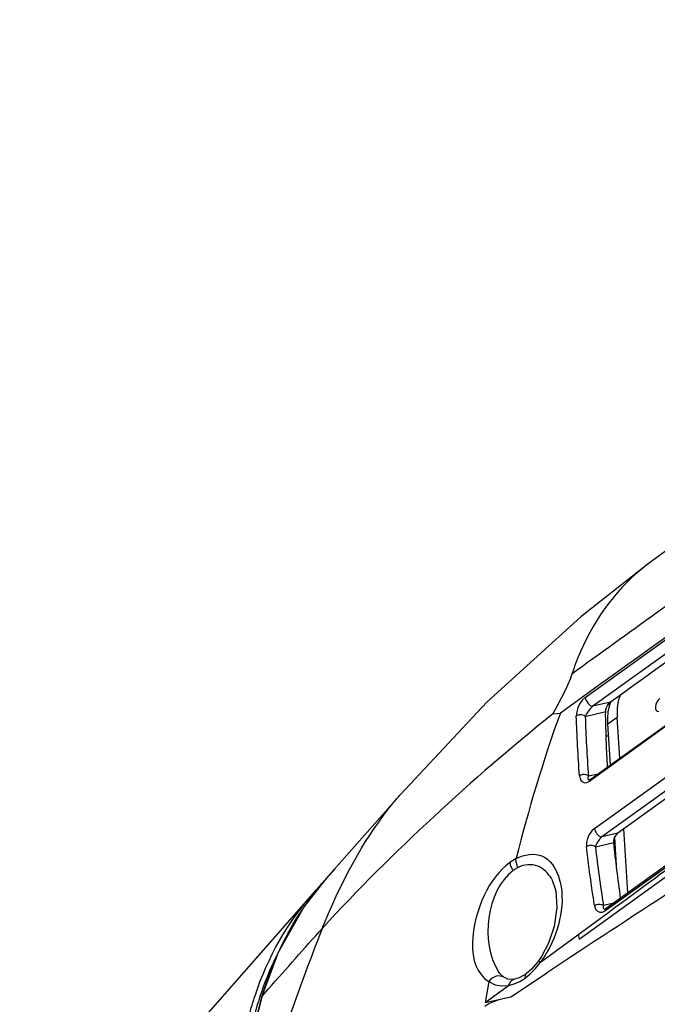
# Paper-space layout 'Sheet' of a CAD drawing. Header units: inches. Extents: x 0.2 to 10.8, y 0.2 to 8.3.
# Tile 4 of 256: x 0.391 to 0.594, y 1.717 to 2.03. Entities that reach past the tile are written whole.
import ezdxf

# ---------------------------------------------------------------- set-up
doc = ezdxf.new("R2010")
doc.units = ezdxf.units.IN
doc.header["$MEASUREMENT"] = 0
doc.layers.get('0').update_dxf_attribs({"lineweight": 5})

psp = doc.layouts.new('Sheet')

# ---------------------------------------------------------------- linework, layer by layer
at = {"color": 0, "linetype": 'ByBlock', "lineweight": -3}
for p, q in [((0.5710979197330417, 1.814395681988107), (0.6920265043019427, 1.901505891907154)), ((0.6944123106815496, 1.898657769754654), (0.5734860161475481, 1.811552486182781)), ((0.6963058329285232, 1.876956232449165), (0.5725201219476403, 1.78774946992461)), ((0.5726916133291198, 1.788282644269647), (0.6948809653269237, 1.876323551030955)), ((0.573996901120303, 1.772679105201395), (0.6949689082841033, 1.859781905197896)), ((0.6973483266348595, 1.857066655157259), (0.5763778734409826, 1.769951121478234)), ((0.6988493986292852, 1.833684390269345), (0.5775868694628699, 1.74653642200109)), ((0.6989973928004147, 1.834365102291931), (0.5777407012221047, 1.747182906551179)), ((0.5646731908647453, 1.816597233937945), (0.5621770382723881, 1.811725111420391)), ((0.5397896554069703, 1.812828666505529), (0.5122206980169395, 1.783472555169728)), ((0.5621770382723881, 1.811725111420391), (0.5607854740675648, 1.809138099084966)), ((0.5791209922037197, 1.812860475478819), (0.5734860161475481, 1.811552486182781)), ((0.5607854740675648, 1.809138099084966), (0.5621821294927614, 1.809302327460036)), ((0.5621821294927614, 1.809302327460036), (0.5631656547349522, 1.809413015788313)), ((0.571076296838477, 1.808348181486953), (0.5775831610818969, 1.809858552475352)), ((0.5775729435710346, 1.808662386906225), (0.5775831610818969, 1.809858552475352)), ((0.5775941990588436, 1.807567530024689), (0.5775729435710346, 1.808662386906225)), ((0.5782933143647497, 1.80600389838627), (0.5812756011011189, 1.808143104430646)), ((0.5790785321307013, 1.79288460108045), (0.5782933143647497, 1.80600389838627)), ((0.5820602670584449, 1.795033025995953), (0.5812756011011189, 1.808143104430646)), ((0.5785228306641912, 1.802169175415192), (0.5777472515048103, 1.801977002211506)), ((0.5785411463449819, 1.802191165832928), (0.5777608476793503, 1.801993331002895)), ((0.5720936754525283, 1.789369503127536), (0.5752010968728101, 1.790090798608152)), ((0.572410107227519, 1.788119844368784), (0.5723441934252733, 1.788097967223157)), ((0.5726910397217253, 1.788282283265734), (0.572410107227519, 1.788119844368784)), ((0.5122458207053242, 1.783450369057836), (0.4886276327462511, 1.756712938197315)), ((0.5976501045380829, 1.782802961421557), (0.5814388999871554, 1.771125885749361)), ((0.5814388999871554, 1.771125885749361), (0.5763778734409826, 1.769951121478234)), ((0.5846278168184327, 1.752134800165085), (0.5834063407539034, 1.772543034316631)), ((0.5742949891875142, 1.766822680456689), (0.580154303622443, 1.768182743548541)), ((0.5809930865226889, 1.760896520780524), (0.5804580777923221, 1.769835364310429)), ((0.5490473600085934, 1.763056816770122), (0.547126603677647, 1.761808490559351)), ((0.4886838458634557, 1.756776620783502), (0.4914820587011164, 1.759807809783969)), ((0.5691231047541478, 1.737409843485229), (0.5965423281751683, 1.757119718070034)), ((0.4845991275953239, 1.752150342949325), (0.391053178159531, 1.646013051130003)), ((0.576845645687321, 1.748199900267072), (0.5802561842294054, 1.748991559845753)), ((0.5568091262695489, 1.730112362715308), (0.5785596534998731, 1.746066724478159)), ((0.5775055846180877, 1.747041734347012), (0.5773716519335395, 1.746992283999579)), ((0.5777402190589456, 1.747182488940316), (0.5775055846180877, 1.747041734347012)), ((0.568862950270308, 1.73894168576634), (0.5691231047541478, 1.737409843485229)), ((0.5535650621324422, 1.726349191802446), (0.5552215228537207, 1.728070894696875)), ((0.5552215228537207, 1.728070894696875), (0.5568096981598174, 1.730111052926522)), ((0.5403591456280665, 1.723909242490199), (0.5392528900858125, 1.717283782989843)), ((0.5473621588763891, 1.719088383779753), (0.5587635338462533, 1.726642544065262)), ((0.5484952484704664, 1.723162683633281), (0.5502595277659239, 1.723944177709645)), ((0.5502595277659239, 1.723944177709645), (0.5519398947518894, 1.725004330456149)), ((0.551939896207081, 1.7250043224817), (0.5535650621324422, 1.726349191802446)), ((0.4682525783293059, 1.719311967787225), (0.4702797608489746, 1.721611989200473)), ((0.5392528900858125, 1.717283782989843), (0.5466613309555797, 1.722690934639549)), ((0.5466608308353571, 1.722690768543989), (0.5484952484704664, 1.723162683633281)), ((0.4680297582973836, 1.71899370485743), (0.4682515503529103, 1.719312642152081)), ((0.4682572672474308, 1.719317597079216), (0.468160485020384, 1.718959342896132)), ((0.4682517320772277, 1.719312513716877), (0.4681610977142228, 1.718950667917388)), ((0.5392511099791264, 1.717283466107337), (0.5473621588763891, 1.719088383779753))]:
    psp.add_line(p, q, dxfattribs=at)
for points in [[(1.010804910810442, 2.163398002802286), (0.7562353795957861, 1.97733495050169), (0.5911113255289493, 1.856852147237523)], [(0.5911107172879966, 1.856852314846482), (0.5696876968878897, 1.840019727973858), (0.5397896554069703, 1.812828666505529)], [(0.5668248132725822, 1.821815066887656), (0.5662358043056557, 1.820184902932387), (0.5655215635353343, 1.818450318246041), (0.5646731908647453, 1.816597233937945)], [(0.5710983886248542, 1.814394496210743), (0.5701358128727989, 1.813498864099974), (0.5693659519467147, 1.812398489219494), (0.5687317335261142, 1.811062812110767), (0.5683664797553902, 1.809789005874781), (0.5682417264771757, 1.808430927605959)], [(0.5775831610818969, 1.809858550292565), (0.5776643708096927, 1.810493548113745), (0.5778712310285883, 1.81114519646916), (0.5781884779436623, 1.811785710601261), (0.5786208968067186, 1.812391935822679), (0.5791209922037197, 1.812860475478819)], [(0.5692608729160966, 1.789399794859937), (0.5695610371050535, 1.788189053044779), (0.569999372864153, 1.787578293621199), (0.5708095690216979, 1.787190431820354), (0.5716114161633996, 1.787282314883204), (0.5725201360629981, 1.787749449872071)], [(0.5739976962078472, 1.772677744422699), (0.573128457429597, 1.771864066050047), (0.5723603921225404, 1.77075964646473), (0.5717881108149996, 1.769479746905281), (0.5714832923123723, 1.768182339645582), (0.5714699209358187, 1.766790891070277)], [(0.5801543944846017, 1.768182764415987), (0.580191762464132, 1.768986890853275), (0.5804421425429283, 1.769807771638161), (0.5808797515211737, 1.770565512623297), (0.5814388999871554, 1.771125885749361)], [(0.5763778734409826, 1.769951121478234), (0.5761497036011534, 1.76976772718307), (0.5759062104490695, 1.769535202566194), (0.5756590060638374, 1.769263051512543), (0.5754190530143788, 1.768964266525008), (0.5751906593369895, 1.768645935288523), (0.5749745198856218, 1.768309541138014), (0.5747730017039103, 1.767957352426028), (0.5745889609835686, 1.767590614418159), (0.5744270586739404, 1.767211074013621), (0.5742949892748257, 1.76682268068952)], [(0.4886276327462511, 1.756712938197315), (0.4816486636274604, 1.747801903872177), (0.4733077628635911, 1.733193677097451), (0.4680297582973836, 1.71899370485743)], [(0.5604132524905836, 1.75656917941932), (0.561756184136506, 1.75279079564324), (0.5620508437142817, 1.747485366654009), (0.5611365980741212, 1.741474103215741), (0.5593445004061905, 1.73611416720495), (0.5571776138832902, 1.73194077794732), (0.5562091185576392, 1.730497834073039)], [(0.5740305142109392, 1.748118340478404), (0.574395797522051, 1.746987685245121), (0.5749917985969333, 1.746308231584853), (0.5756999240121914, 1.745994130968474), (0.5765553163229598, 1.746059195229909), (0.5775869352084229, 1.746536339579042)], [(0.576845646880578, 1.748199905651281), (0.5767848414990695, 1.747850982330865), (0.5767741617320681, 1.747568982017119), (0.5768049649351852, 1.747345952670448), (0.5768716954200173, 1.747176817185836), (0.5769707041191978, 1.747059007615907), (0.5771003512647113, 1.746991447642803), (0.5772598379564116, 1.746975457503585), (0.5773710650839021, 1.746992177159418)], [(0.5562091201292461, 1.730497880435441), (0.555927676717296, 1.730115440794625), (0.554016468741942, 1.727886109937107), (0.5522277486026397, 1.726336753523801)], [(0.5451704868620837, 1.72528718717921), (0.5439658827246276, 1.726360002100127), (0.5433458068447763, 1.727212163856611)], [(0.540359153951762, 1.723909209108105), (0.5423950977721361, 1.722937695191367), (0.5444562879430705, 1.722553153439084), (0.5466607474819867, 1.722690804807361)], [(0.5485813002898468, 1.724666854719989), (0.5481141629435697, 1.724600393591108), (0.5464107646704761, 1.724728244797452), (0.5451492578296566, 1.725300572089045)], [(0.5522196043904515, 1.726330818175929), (0.5500026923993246, 1.725082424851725), (0.5485864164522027, 1.724667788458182)], [(0.468026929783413, 1.718984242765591), (0.4628656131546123, 1.698471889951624), (0.4578067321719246, 1.674623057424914), (0.4537636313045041, 1.651068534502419)], [(0.5390709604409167, 1.716089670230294), (0.5404416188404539, 1.716939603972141), (0.5419634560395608, 1.717627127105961), (0.5436271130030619, 1.718182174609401), (0.5454250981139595, 1.71865644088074)]]:
    psp.add_lwpolyline(points, dxfattribs=at)
for centre, radius, start, end in [((24.13642757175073, -31.01702237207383), 40.421801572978, 125.4013722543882, 125.6214453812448), ((4.583768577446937, -3.722233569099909), 6.846335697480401, 125.6482992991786, 125.9252306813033), ((0.6474692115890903, 1.795139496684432), 0.08492946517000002, 156.4815906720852, 156.9561615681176), ((-15.90380666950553, 24.18857707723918), 27.84484039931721, 306.2945259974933, 306.4630044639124), ((0.5600484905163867, 1.693663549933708), 0.09527015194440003, 138.5621976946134, 139.587781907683), ((2.636069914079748, -1.408285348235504), 3.760719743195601, 122.7920124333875, 123.5297404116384), ((0.559932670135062, 1.693758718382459), 0.09512022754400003, 142.3387402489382, 142.6495200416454), ((1.234495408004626, 1.446216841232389), 0.8031146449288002, 158.4693285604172, 160.9699637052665), ((1.0609898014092, 1.559375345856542), 0.6139329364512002, 164.9336653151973, 171.3747866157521)]:
    psp.add_arc(centre, radius, start, end, dxfattribs=at)
psp.add_ellipse((0.5949190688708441, 1.812089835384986), major_axis=(0.0009375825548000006, 0.002113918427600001), ratio=0.5511272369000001, start_param=0.7564111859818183, end_param=3.535051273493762, dxfattribs=at)
for points in [[(0.7009106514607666, 1.908028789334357), (0.654960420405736, 1.875202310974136), (0.6090461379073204, 1.842325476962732), (0.563160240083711, 1.809409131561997)], [(0.6945053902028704, 1.89594361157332), (0.6560437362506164, 1.868249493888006), (0.6175819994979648, 1.84055549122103), (0.5791209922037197, 1.812860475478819)], [(0.5911110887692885, 1.856852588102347), (0.5816671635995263, 1.849905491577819), (0.5742731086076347, 1.839780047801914), (0.5695946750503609, 1.829030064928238)], [(0.5823041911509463, 1.815265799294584), (0.5812971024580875, 1.813088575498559), (0.5811322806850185, 1.810537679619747), (0.5812756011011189, 1.808143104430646)], [(0.5607851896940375, 1.809140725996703), (0.534768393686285, 1.788221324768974), (0.5100463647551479, 1.765511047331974), (0.4874209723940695, 1.740963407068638)], [(0.5631581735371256, 1.809414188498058), (0.5576441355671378, 1.794231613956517), (0.5530192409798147, 1.778712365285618), (0.5490499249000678, 1.763054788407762)], [(0.4896777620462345, 1.746372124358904), (0.4949559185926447, 1.758527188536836), (0.5014912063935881, 1.770342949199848), (0.5098360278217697, 1.780637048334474)], [(0.5481608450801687, 1.759286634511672), (0.5395214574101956, 1.752791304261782), (0.5376286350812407, 1.736397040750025), (0.5433404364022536, 1.727220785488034)], [(0.5627186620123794, 1.756961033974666), (0.5650554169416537, 1.749440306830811), (0.562940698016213, 1.740475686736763), (0.5590671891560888, 1.733618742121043)], [(0.4660762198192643, 1.719754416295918), (0.4699626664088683, 1.731503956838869), (0.4762961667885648, 1.742712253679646), (0.48446946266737, 1.752004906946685)], [(0.4682515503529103, 1.719312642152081), (0.4715628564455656, 1.730827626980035), (0.4770487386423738, 1.741942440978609), (0.4843178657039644, 1.751467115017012)], [(0.4702801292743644, 1.721608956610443), (0.4759787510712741, 1.72806605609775), (0.4816745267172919, 1.73452595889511), (0.4874278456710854, 1.740934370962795)]]:
    psp.add_open_spline(points, degree=3, dxfattribs=at)
for points, knots in [([(0.5693166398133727, 1.828383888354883), (0.5688620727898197, 1.827315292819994), (0.5679890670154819, 1.825141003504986), (0.567201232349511, 1.822934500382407), (0.5668247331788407, 1.821815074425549)], [0, 0, 0, 0, 0.4957769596, 1, 1, 1, 1]), ([(0.571098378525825, 1.814395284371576), (0.5711071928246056, 1.813686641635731), (0.5718085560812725, 1.812613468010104), (0.572920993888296, 1.811415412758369), (0.5734865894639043, 1.811552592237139)], [0, 0, 0, 0, 0.549083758, 1, 1, 1, 1]), ([(0.5782933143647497, 1.80600389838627), (0.5782287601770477, 1.807082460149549), (0.5782353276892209, 1.809108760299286), (0.5786015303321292, 1.81111192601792), (0.5788874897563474, 1.812005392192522)], [0, 0, 0, 0, 0.5352668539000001, 1, 1, 1, 1]), ([(0.5788874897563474, 1.812005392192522), (0.5789488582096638, 1.812197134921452), (0.5790803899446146, 1.812571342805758), (0.5792344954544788, 1.812936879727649), (0.5793161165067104, 1.81311405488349)], [0, 0, 0, 0, 0.5078862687, 1, 1, 1, 1]), ([(0.5710760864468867, 1.808348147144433), (0.5706553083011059, 1.808714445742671), (0.5695876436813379, 1.809012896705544), (0.5685944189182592, 1.808687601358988), (0.5682417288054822, 1.80843092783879)], [0, 0, 0, 0, 0.5612010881, 1, 1, 1, 1]), ([(0.5734861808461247, 1.811552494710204), (0.5728776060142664, 1.811112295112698), (0.572013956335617, 1.810042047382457), (0.5713112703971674, 1.808892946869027), (0.5710762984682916, 1.808347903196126)], [0, 0, 0, 0, 0.5585873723, 1, 1, 1, 1]), ([(0.5692608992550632, 1.78939980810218), (0.5690240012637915, 1.792598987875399), (0.5686170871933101, 1.79893960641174), (0.5683426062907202, 1.805287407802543), (0.568241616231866, 1.808431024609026)], [0, 0, 0, 0, 0.5049345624, 1, 1, 1, 1]), ([(0.571076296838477, 1.808348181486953), (0.5711776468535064, 1.805213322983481), (0.571451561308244, 1.798883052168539), (0.5718571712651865, 1.792559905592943), (0.5720936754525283, 1.789369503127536)], [0, 0, 0, 0, 0.4950549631, 1, 1, 1, 1]), ([(0.5781835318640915, 1.792251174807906), (0.5780397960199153, 1.794822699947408), (0.5777991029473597, 1.799926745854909), (0.5776474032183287, 1.805034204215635), (0.5775941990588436, 1.807567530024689)], [0, 0, 0, 0, 0.5040762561, 1, 1, 1, 1]), ([(0.5712258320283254, 1.789781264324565), (0.5708931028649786, 1.789855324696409), (0.5701919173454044, 1.789864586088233), (0.5695366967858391, 1.789599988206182), (0.569260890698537, 1.789399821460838)], [0, 0, 0, 0, 0.5000623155, 1, 1, 1, 1]), ([(0.5720935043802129, 1.789369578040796), (0.5719683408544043, 1.789473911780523), (0.571690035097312, 1.789645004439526), (0.5713814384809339, 1.789746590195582), (0.5712258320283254, 1.789781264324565)], [0, 0, 0, 0, 0.5054645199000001, 1, 1, 1, 1]), ([(0.5720937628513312, 1.789369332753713), (0.5719855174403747, 1.789071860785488), (0.5716774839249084, 1.788584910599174), (0.5721643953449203, 1.788057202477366), (0.5723415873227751, 1.788097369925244)], [0, 0, 0, 0, 0.63534248, 1, 1, 1, 1]), ([(0.5725391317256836, 1.788037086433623), (0.5725289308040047, 1.787989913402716), (0.5725153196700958, 1.78789413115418), (0.5725161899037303, 1.78779738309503), (0.5725201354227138, 1.78774945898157)], [0, 0, 0, 0, 0.5009191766, 1, 1, 1, 1]), ([(0.5726906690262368, 1.788282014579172), (0.5726523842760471, 1.788254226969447), (0.5725857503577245, 1.78817876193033), (0.5725512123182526, 1.788085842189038), (0.5725391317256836, 1.788037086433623)], [0, 0, 0, 0, 0.4850110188, 1, 1, 1, 1]), ([(0.5098360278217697, 1.780637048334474), (0.5102279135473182, 1.781120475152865), (0.51101427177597, 1.782073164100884), (0.5118179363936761, 1.783011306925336), (0.5122210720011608, 1.783472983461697)], [0, 0, 0, 0, 0.50380536, 1, 1, 1, 1]), ([(0.5739976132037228, 1.772678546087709), (0.5740635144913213, 1.772047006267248), (0.5746996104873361, 1.771011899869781), (0.5757721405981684, 1.769826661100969), (0.5763783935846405, 1.769951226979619)], [0, 0, 0, 0, 0.506400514, 1, 1, 1, 1]), ([(0.5823494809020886, 1.750504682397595), (0.5819325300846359, 1.753469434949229), (0.5811510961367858, 1.759356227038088), (0.5804673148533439, 1.765255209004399), (0.580154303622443, 1.768182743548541)], [0, 0, 0, 0, 0.5041854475, 1, 1, 1, 1]), ([(0.5490499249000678, 1.763054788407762), (0.5515400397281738, 1.764410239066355), (0.5581864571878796, 1.765557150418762), (0.5616588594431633, 1.76004321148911), (0.5625429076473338, 1.757495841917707)], [0, 0, 0, 0, 0.512538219, 1, 1, 1, 1]), ([(0.5742950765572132, 1.766822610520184), (0.5739174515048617, 1.767120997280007), (0.5728829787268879, 1.767392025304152), (0.5718787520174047, 1.767088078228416), (0.5714699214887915, 1.766790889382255)], [0, 0, 0, 0, 0.4877629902, 1, 1, 1, 1]), ([(0.5733345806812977, 1.752761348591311), (0.5729928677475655, 1.755110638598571), (0.5723423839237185, 1.759783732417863), (0.5717505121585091, 1.764464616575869), (0.5714713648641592, 1.766791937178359)], [0, 0, 0, 0, 0.5031803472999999, 1, 1, 1, 1]), ([(0.5742950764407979, 1.766822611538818), (0.574665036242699, 1.763738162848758), (0.5754641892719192, 1.757523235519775), (0.576365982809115, 1.751322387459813), (0.576845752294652, 1.748199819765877)], [0, 0, 0, 0, 0.4957983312, 1, 1, 1, 1]), ([(0.5471266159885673, 1.761808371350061), (0.5436023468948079, 1.759202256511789), (0.5356393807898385, 1.748767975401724), (0.5326177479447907, 1.728887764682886), (0.5403592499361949, 1.723909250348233)], [0, 0, 0, 0, 0.3225933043, 1, 1, 1, 1]), ([(0.5481608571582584, 1.759286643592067), (0.5478814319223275, 1.75972090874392), (0.547445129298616, 1.760527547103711), (0.547169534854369, 1.761413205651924), (0.5471266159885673, 1.761808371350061)], [0, 0, 0, 0, 0.5650553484, 1, 1, 1, 1]), ([(0.5496818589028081, 1.760246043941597), (0.5494534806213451, 1.760712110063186), (0.5491293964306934, 1.761630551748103), (0.5490046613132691, 1.762609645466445), (0.5490473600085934, 1.763056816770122)], [0, 0, 0, 0, 0.5360494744, 1, 1, 1, 1]), ([(0.5496818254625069, 1.76024598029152), (0.5494202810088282, 1.760111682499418), (0.548899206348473, 1.759812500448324), (0.5484053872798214, 1.759470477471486), (0.5481608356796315, 1.759286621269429)], [0, 0, 0, 0, 0.4900443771, 1, 1, 1, 1]), ([(0.5603997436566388, 1.756590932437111), (0.5593476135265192, 1.758281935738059), (0.5563324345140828, 1.761626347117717), (0.5515619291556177, 1.761209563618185), (0.5496824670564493, 1.760244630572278)], [0, 0, 0, 0, 0.4852479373, 1, 1, 1, 1]), ([(0.4846319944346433, 1.751876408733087), (0.4850979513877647, 1.752480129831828), (0.4860431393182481, 1.753674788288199), (0.4870167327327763, 1.754846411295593), (0.4875097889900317, 1.75542550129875)], [0, 0, 0, 0, 0.5006778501, 1, 1, 1, 1]), ([(0.5625429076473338, 1.757495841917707), (0.5625735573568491, 1.757407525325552), (0.5626335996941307, 1.757229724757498), (0.5626907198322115, 1.757050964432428), (0.5627186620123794, 1.756961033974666)], [0, 0, 0, 0, 0.4981679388, 1, 1, 1, 1]), ([(0.4845985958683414, 1.752151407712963), (0.4850293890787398, 1.752639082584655), (0.4859004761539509, 1.753604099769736), (0.4867921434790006, 1.754550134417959), (0.4872425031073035, 1.755017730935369)], [0, 0, 0, 0, 0.5005738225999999, 1, 1, 1, 1]), ([(0.5740291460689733, 1.748117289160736), (0.5739100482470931, 1.748892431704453), (0.573675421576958, 1.750439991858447), (0.5734469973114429, 1.751988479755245), (0.5733345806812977, 1.752761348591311)], [0, 0, 0, 0, 0.5010339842, 1, 1, 1, 1]), ([(0.4874213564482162, 1.740959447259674), (0.4877875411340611, 1.741874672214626), (0.4885265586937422, 1.743684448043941), (0.489291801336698, 1.745483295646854), (0.4896777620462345, 1.746372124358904)], [0, 0, 0, 0, 0.5042848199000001, 1, 1, 1, 1]), ([(0.5740305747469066, 1.748118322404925), (0.5744403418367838, 1.74841503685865), (0.5754307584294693, 1.74872551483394), (0.5764662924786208, 1.748486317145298), (0.5768457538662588, 1.748199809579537)], [0, 0, 0, 0, 0.5155073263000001, 1, 1, 1, 1]), ([(0.5775792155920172, 1.746880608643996), (0.5775708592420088, 1.746825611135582), (0.5775659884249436, 1.746709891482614), (0.5775777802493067, 1.746595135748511), (0.5775869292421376, 1.746536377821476)], [0, 0, 0, 0, 0.4833302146, 1, 1, 1, 1]), ([(0.577739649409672, 1.747182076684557), (0.5776925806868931, 1.747148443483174), (0.5776183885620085, 1.74705197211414), (0.5775874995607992, 1.746938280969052), (0.5775792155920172, 1.746880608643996)], [0, 0, 0, 0, 0.4982175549, 1, 1, 1, 1]), ([(0.5590671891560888, 1.733618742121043), (0.5587272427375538, 1.733016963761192), (0.5580084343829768, 1.73182535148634), (0.5572215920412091, 1.730677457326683), (0.5568091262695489, 1.730112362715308)], [0, 0, 0, 0, 0.4969602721, 1, 1, 1, 1]), ([(0.4729822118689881, 1.732464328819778), (0.4719122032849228, 1.730343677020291), (0.4699169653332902, 1.725978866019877), (0.4682675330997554, 1.721472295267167), (0.4675191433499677, 1.719172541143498)], [0, 0, 0, 0, 0.4954988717, 1, 1, 1, 1]), ([(0.5562091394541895, 1.730497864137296), (0.5563125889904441, 1.730438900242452), (0.5565163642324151, 1.730315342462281), (0.5567131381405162, 1.730180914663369), (0.5568096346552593, 1.730111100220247)], [0, 0, 0, 0, 0.4999375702, 1, 1, 1, 1]), ([(0.5451492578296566, 1.725300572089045), (0.5444686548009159, 1.72572756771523), (0.5424628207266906, 1.725926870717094), (0.540931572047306, 1.724707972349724), (0.540359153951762, 1.723909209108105)], [0, 0, 0, 0, 0.4498267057, 1, 1, 1, 1]), ([(0.5485829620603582, 1.724667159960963), (0.548116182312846, 1.724582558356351), (0.5472390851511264, 1.724029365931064), (0.5468046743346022, 1.723147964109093), (0.5466608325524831, 1.722690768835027)], [0, 0, 0, 0, 0.4974286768, 1, 1, 1, 1]), ([(0.5522196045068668, 1.726330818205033), (0.5520639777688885, 1.726217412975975), (0.5518397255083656, 1.725751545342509), (0.551890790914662, 1.725276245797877), (0.551939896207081, 1.7250043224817)], [0, 0, 0, 0, 0.4106828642, 1, 1, 1, 1]), ([(0.4640854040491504, 1.712940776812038), (0.4643790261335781, 1.714092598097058), (0.4650030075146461, 1.716375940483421), (0.4657063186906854, 1.718636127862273), (0.4660762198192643, 1.719754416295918)], [0, 0, 0, 0, 0.5022775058, 1, 1, 1, 1]), ([(0.4675191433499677, 1.719172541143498), (0.4671825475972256, 1.718138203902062), (0.4665401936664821, 1.716049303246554), (0.4659639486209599, 1.713941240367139), (0.4656907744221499, 1.712878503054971)], [0, 0, 0, 0, 0.4978128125, 1, 1, 1, 1])]:
    psp.add_open_spline(points, degree=3, knots=knots, dxfattribs=at)

doc.saveas('drawing.dxf')
